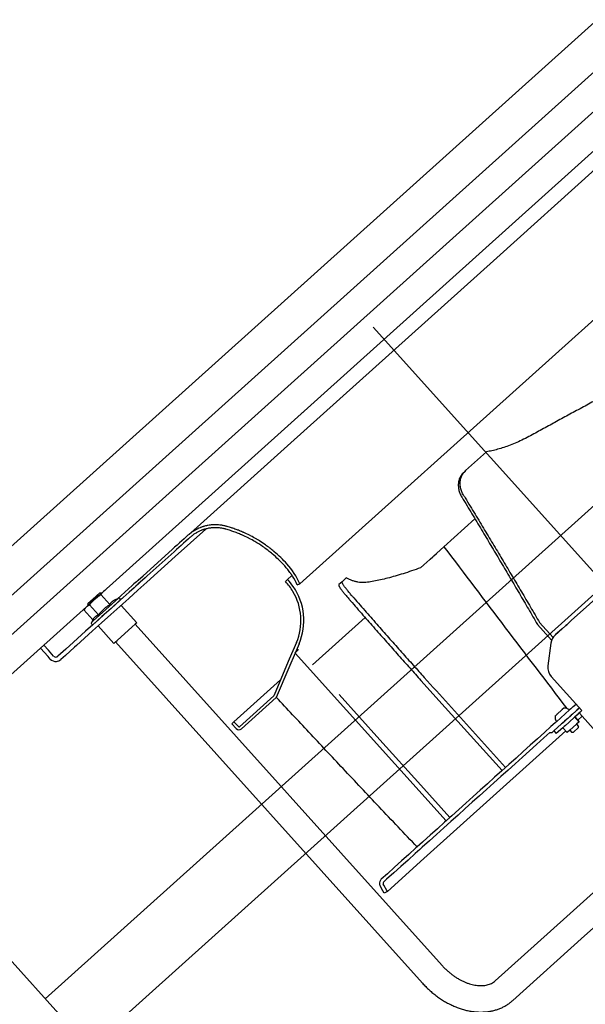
# Model space of a CAD drawing. Header units: millimetres. Extents: x -5775 to 84228, y -103402 to 6925.
# Tile 35 of 42: x 65501 to 65887, y -78313 to -77641. Entities that reach past the tile are written whole.
import ezdxf
from ezdxf.enums import TextEntityAlignment as Align

# ---------------------------------------------------------------- set-up
doc = ezdxf.new("R2010")
doc.units = ezdxf.units.MM
doc.header["$LTSCALE"] = 0.4
doc.layers.add('PI--XREF_Baukörper', color=252, linetype='Continuous', lineweight=18)
doc.layers.add('RLT 1', color=253, linetype='Continuous')
doc.styles.add('Arial', font='arial.ttf', dxfattribs={"width": 0.95, "height": 1.8})

# ---------------------------------------------------------------- blocks, each defined once
blk = doc.blocks.new('RLT1')
at = {"layer": 'RLT 1', "ltscale": 10}
for p, q in [((24568.31, -78867.46), (26107.44, -77483.27)), ((26057.26, -77494.78), (24585.05, -78818.78)), ((26105.94, -77511.52), (24596.55, -78868.96)), ((25364.62, -78205.11), (26134.18, -77513.02)), ((25366.12, -78176.86), (26105.94, -77511.52)), ((25518.44, -78308.86), (26221.09, -77676.94)), ((25548.53, -78342.31), (26251.18, -77710.4)), ((27812.05, -80859.2), (25414.8, -78193.61))]:
    blk.add_line(p, q, dxfattribs=at)
at = {"layer": 'RLT 1'}
for p, q in [((25893.4, -77743.01), (25826.28, -77803.38)), ((25683.59, -77931.69), (25826.28, -77803.38)), ((25863.93, -77871.19), (25921.21, -77819.67)), ((25863.93, -77871.19), (25692.07, -78025.75)), ((25619.64, -77989.21), (25683.59, -77931.69)), ((25805.01, -77948.65), (25819.35, -77935.76)), ((25805.01, -77948.65), (25803.75, -77949.79)), ((25790.26, -78000.51), (25811.36, -77981.54)), ((25627.88, -77988.53), (25607.01, -78007.3)), ((25614.79, -77993.57), (25613.16, -77995.04)), ((25615.71, -77992.74), (25614.79, -77993.57)), ((25616.48, -77992.05), (25618.03, -77990.66)), ((25618.03, -77990.66), (25619.64, -77989.21)), ((25608.26, -77999.44), (25606.63, -78000.91)), ((25609.89, -77997.97), (25608.26, -77999.44)), ((25611.1, -77999.58), (25609.47, -78001.04)), ((25611.52, -77996.51), (25609.89, -77997.97)), ((25612.73, -77998.11), (25611.1, -77999.58)), ((25613.16, -77995.04), (25611.52, -77996.51)), ((25614.36, -77996.65), (25612.73, -77998.11)), ((25615.99, -77995.18), (25614.36, -77996.65)), ((25617.05, -77994.23), (25615.99, -77995.18)), ((25785.48, -78004.81), (25790.26, -78000.51)), ((25585.11, -78020.27), (25605, -78002.37)), ((25607.01, -78007.3), (25587.75, -78024.61)), ((25606.21, -78003.98), (25587.98, -78020.37)), ((25606.63, -78000.91), (25605, -78002.37)), ((25607.84, -78002.51), (25606.21, -78003.98)), ((25609.47, -78001.04), (25607.84, -78002.51)), ((25780.91, -78008.93), (25782.7, -78007.32)), ((25782.7, -78007.32), (25783.32, -78006.75)), ((25783.32, -78006.75), (25785.08, -78005.17)), ((25785.08, -78005.17), (25785.48, -78004.81)), ((25774.21, -78014.95), (25776.44, -78012.95)), ((25776.44, -78012.95), (25780.61, -78009.19)), ((25780.61, -78009.19), (25780.91, -78008.93)), ((25581.73, -78023.3), (25585.11, -78020.27)), ((25587.98, -78020.37), (25586.44, -78021.75)), ((25686.62, -78020.16), (25683.57, -78022.9)), ((25686.64, -78020.14), (25686.62, -78020.16)), ((25877, -78050.94), (25916.47, -78015.45)), ((25916.47, -78015.45), (25877, -78050.94)), ((25877.02, -78050.93), (25916.5, -78015.43)), ((25916.5, -78015.43), (25877.02, -78050.93)), ((25577.64, -78026.98), (25567.63, -78035.98)), ((25578.91, -78025.84), (25577.64, -78026.98)), ((25580.54, -78024.37), (25578.91, -78025.84)), ((25581.8, -78025.93), (25578.98, -78028.47)), ((25580.12, -78027.44), (25578.98, -78028.47)), ((25581.75, -78025.97), (25580.12, -78027.44)), ((25581.73, -78023.3), (25580.54, -78024.37)), ((25587.75, -78024.61), (25581.57, -78030.17)), ((25583.07, -78024.79), (25581.75, -78025.97)), ((25583.07, -78024.79), (25581.8, -78025.93)), ((25586.44, -78021.75), (25583.07, -78024.79)), ((25683.57, -78022.9), (25682.13, -78024.28)), ((25690.26, -78026.59), (25691.24, -78026.13)), ((25691.24, -78026.13), (25692.07, -78025.75)), ((25720.83, -78024.36), (25718.6, -78026.36)), ((25720.83, -78024.36), (25723.63, -78021.84)), ((25547.48, -78039.31), (25554.46, -78033.03)), ((25548.68, -78038.23), (25555.66, -78031.95)), ((25558.04, -78031.16), (25552.25, -78036.37)), ((25554.46, -78033.03), (25555.66, -78031.95)), ((25555.66, -78031.95), (25556.37, -78031.99)), ((25562.47, -78039.97), (25556.36, -78033.17)), ((25556.7, -78032.36), (25556.37, -78031.99)), ((25558.94, -78030.35), (25558.04, -78031.16)), ((25575.62, -78031.49), (25569.44, -78037.05)), ((25581.57, -78030.17), (25575.39, -78035.73)), ((25578.98, -78028.47), (25575.62, -78031.49)), ((25687.27, -78031.07), (25687.27, -78031.04)), ((25546.45, -78041.58), (25552.25, -78036.37)), ((25547.48, -78039.31), (25547.44, -78040.02)), ((25547.78, -78040.39), (25547.44, -78040.02)), ((25547.49, -78039.3), (25548.68, -78038.23)), ((25554.75, -78046.92), (25548.63, -78040.12)), ((25551.11, -78051.18), (25568.33, -78035.7)), ((25569.44, -78037.04), (25563.26, -78042.6)), ((25570.68, -78035.93), (25564.5, -78041.49)), ((25566.34, -78036.5), (25568.33, -78035.7)), ((25575.39, -78035.73), (25569.21, -78041.29)), ((25580.78, -78052.4), (25570.08, -78040.51)), ((25545.55, -78042.39), (25544.77, -78043.6)), ((25550.88, -78050.4), (25544.77, -78043.6)), ((25545.55, -78042.39), (25546.45, -78041.58)), ((25558.32, -78047.05), (25552.13, -78052.61)), ((25563.03, -78046.84), (25556.85, -78052.4)), ((25563.26, -78042.6), (25557.08, -78048.16)), ((25564.5, -78041.49), (25558.32, -78047.05)), ((25569.21, -78041.29), (25563.03, -78046.84)), ((25550.89, -78053.72), (25545.89, -78058.23)), ((25550.88, -78050.4), (25549.88, -78052.29)), ((25551.11, -78051.18), (25549.88, -78052.29)), ((25556.85, -78052.4), (25550.67, -78057.96)), ((25557.08, -78048.16), (25550.9, -78053.72)), ((25565.16, -78066.45), (25554.46, -78054.55)), ((25579.68, -78053.39), (25577.78, -78055.09)), ((25788.96, -78286.14), (25579.66, -78053.41)), ((25580.78, -78052.4), (25579.68, -78053.39)), ((25700.63, -78081.12), (25736.53, -78048.84)), ((25853.95, -78053.52), (25863.67, -78064.33)), ((25855.39, -78052.23), (25864.61, -78062.49)), ((25870.86, -78056.47), (25873.31, -78054.27)), ((25873.16, -78054.4), (25870.86, -78056.47)), ((25870.87, -78056.46), (25873.31, -78054.26)), ((25873.16, -78054.4), (25870.87, -78056.46)), ((25873.31, -78054.26), (25873.16, -78054.4)), ((25873.31, -78054.27), (25873.16, -78054.4)), ((25873.31, -78054.27), (25873.32, -78054.26)), ((25873.32, -78054.26), (25873.31, -78054.27)), ((25873.31, -78054.26), (25873.32, -78054.26)), ((25873.32, -78054.26), (25873.31, -78054.26)), ((25873.32, -78054.26), (25873.91, -78053.72)), ((25873.91, -78053.72), (25873.32, -78054.26)), ((25873.32, -78054.26), (25873.9, -78053.74)), ((25873.9, -78053.74), (25873.32, -78054.26)), ((25873.9, -78053.74), (25875.69, -78052.13)), ((25875.69, -78052.13), (25873.9, -78053.74)), ((25873.91, -78053.72), (25875.7, -78052.12)), ((25875.7, -78052.12), (25873.91, -78053.72)), ((25875.69, -78052.13), (25877, -78050.94)), ((25877, -78050.94), (25875.69, -78052.13)), ((25875.7, -78052.12), (25877.02, -78050.93)), ((25877.02, -78050.93), (25875.7, -78052.12)), ((25545.89, -78058.23), (25537.71, -78065.58)), ((25547.89, -78060.46), (25539.72, -78067.81)), ((25550.67, -78057.96), (25547.89, -78060.46)), ((25577.71, -78055.16), (25567.45, -78064.39)), ((25577.78, -78055.09), (25577.71, -78055.16)), ((25866.06, -78060.78), (25870.86, -78056.47)), ((25866.14, -78060.72), (25866.06, -78060.79)), ((25866.13, -78060.72), (25866.06, -78060.79)), ((25866.07, -78060.78), (25870.87, -78056.46)), ((25870.87, -78056.46), (25866.13, -78060.72)), ((25870.86, -78056.47), (25866.14, -78060.72)), ((25515.19, -78069.7), (25517.42, -78067.69)), ((25520.54, -78071.17), (25517.42, -78067.69)), ((25537.71, -78065.58), (25532.35, -78070.4)), ((25539.72, -78067.81), (25538.31, -78069.08)), ((25565.16, -78066.45), (25566.26, -78065.46)), ((25566.26, -78065.46), (25566.29, -78065.43)), ((25775.58, -78298.17), (25566.28, -78065.44)), ((25566.29, -78065.43), (25567.45, -78064.39)), ((25689.67, -78065.88), (25684.82, -78077.29)), ((25691.51, -78066.67), (25688.78, -78073.08)), ((25863.15, -78066.31), (25861.13, -78081.81)), ((25863.15, -78066.31), (25861.13, -78081.81)), ((25520.31, -78075.4), (25515.19, -78069.7)), ((25524.1, -78075.13), (25520.54, -78071.17)), ((25532.35, -78070.4), (25526.93, -78075.28)), ((25532.13, -78074.64), (25528.93, -78077.51)), ((25538.31, -78069.08), (25532.13, -78074.64)), ((25688.78, -78073.08), (25684.51, -78083.13)), ((25791.69, -78187.52), (25688.78, -78073.08)), ((25688.78, -78073.09), (25688.78, -78073.08)), ((25521.87, -78077.13), (25520.31, -78075.4)), ((25684.82, -78077.29), (25674.86, -78100.72)), ((25684.51, -78083.13), (25675.91, -78103.36)), ((25672.02, -78097.44), (25678.87, -78091.28)), ((25791.07, -78110.07), (25774.57, -78091.72)), ((25863.36, -78089), (25884.31, -78112.29)), ((25863.36, -78089), (25884.31, -78112.29)), ((25672.02, -78097.44), (25647.06, -78119.88)), ((25674.86, -78100.72), (25674.24, -78102.16)), ((25746.61, -78132.25), (25718.79, -78101.32)), ((25650.78, -78123.27), (25674.24, -78102.16)), ((25652.12, -78124.75), (25675.91, -78103.36)), ((25676, -78103.28), (25675.91, -78103.36)), ((25793.36, -78108.01), (25832.15, -78151.14)), ((25878.43, -78109.51), (25880.3, -78107.83)), ((25829.85, -78153.2), (25791.07, -78110.07)), ((25867.24, -78114.87), (25866.48, -78115.55)), ((25875.85, -78111.83), (25866.93, -78119.85)), ((25867.3, -78114.81), (25867.24, -78114.87)), ((25867.5, -78114.64), (25867.3, -78114.81)), ((25867.51, -78114.63), (25867.5, -78114.64)), ((25867.69, -78114.46), (25867.51, -78114.63)), ((25870.41, -78112.02), (25867.69, -78114.46)), ((25870.6, -78111.85), (25870.41, -78112.02)), ((25870.8, -78111.66), (25870.6, -78111.85)), ((25870.87, -78111.61), (25870.8, -78111.66)), ((25872.03, -78110.56), (25870.87, -78111.61)), ((25876.78, -78110.99), (25875.85, -78111.83)), ((25878.43, -78109.51), (25876.78, -78110.99)), ((25877.9, -78114.69), (25876.99, -78115.52)), ((25877.91, -78114.69), (25876.99, -78115.52)), ((25880.16, -78112.66), (25877.9, -78114.69)), ((25880.17, -78112.65), (25877.91, -78114.69)), ((25881.63, -78114.7), (25879.57, -78116.55)), ((25881.63, -78114.7), (25879.58, -78116.55)), ((25880.59, -78112.27), (25880.16, -78112.66)), ((25880.59, -78112.27), (25880.17, -78112.65)), ((25880.79, -78112.1), (25880.59, -78112.27)), ((25880.61, -78112.26), (25880.59, -78112.27)), ((25881.02, -78111.89), (25880.61, -78112.26)), ((25882.64, -78110.44), (25880.79, -78112.1)), ((25882.64, -78110.44), (25881.02, -78111.89)), ((25881.85, -78114.51), (25881.63, -78114.7)), ((25881.83, -78114.52), (25881.63, -78114.7)), ((25883.12, -78113.37), (25881.83, -78114.52)), ((25883.11, -78113.38), (25881.85, -78114.51)), ((25882.62, -78114.15), (25897.56, -78130.77)), ((25882.62, -78114.15), (25897.56, -78130.77)), ((25884.31, -78112.29), (25883.11, -78113.38)), ((25884.31, -78112.29), (25883.12, -78113.37)), ((25645.58, -78121.22), (25647.06, -78119.88)), ((25645.58, -78121.22), (25648.59, -78124.57)), ((25647.06, -78119.88), (25650.07, -78123.23)), ((25866, -78120.69), (25863.21, -78123.2)), ((25870.48, -78121.37), (25865.18, -78126.13)), ((25870.48, -78121.37), (25865.18, -78126.13)), ((25866, -78120.69), (25866.73, -78120.04)), ((25866.08, -78115.91), (25866.48, -78115.55)), ((25866.93, -78119.85), (25866.73, -78120.04)), ((25871.4, -78120.54), (25870.48, -78121.37)), ((25871.13, -78120.78), (25870.48, -78121.37)), ((25871.39, -78120.55), (25871.13, -78120.78)), ((25872.39, -78119.65), (25871.39, -78120.55)), ((25873.73, -78118.45), (25871.4, -78120.54)), ((25872.43, -78119.61), (25872.39, -78119.65)), ((25873.73, -78118.44), (25872.43, -78119.61)), ((25875.4, -78120.3), (25873.07, -78122.4)), ((25875.4, -78120.3), (25873.08, -78122.4)), ((25874.65, -78117.61), (25873.73, -78118.45)), ((25874.65, -78117.62), (25873.73, -78118.44)), ((25876.92, -78115.57), (25874.65, -78117.61)), ((25876.34, -78116.1), (25874.65, -78117.62)), ((25876.33, -78119.47), (25875.4, -78120.3)), ((25876.32, -78119.48), (25875.4, -78120.3)), ((25878.58, -78117.45), (25876.32, -78119.48)), ((25878.6, -78117.43), (25876.33, -78119.47)), ((25876.91, -78115.59), (25876.34, -78116.1)), ((25876.99, -78115.52), (25876.91, -78115.59)), ((25876.99, -78115.52), (25876.92, -78115.57)), ((25880.58, -78121.57), (25878.35, -78123.57)), ((25880.58, -78121.57), (25878.35, -78123.57)), ((25878.66, -78117.38), (25878.58, -78117.45)), ((25878.66, -78117.38), (25878.6, -78117.43)), ((25879.49, -78116.62), (25878.66, -78117.38)), ((25879.49, -78116.62), (25878.66, -78117.38)), ((25879.57, -78116.55), (25879.49, -78116.62)), ((25879.58, -78116.55), (25879.49, -78116.62)), ((25879.49, -78116.62), (25882.44, -78119.9)), ((25882.44, -78119.9), (25879.49, -78116.62)), ((25879.49, -78116.62), (25882.44, -78119.9)), ((25882.44, -78119.9), (25879.49, -78116.62)), ((25882.44, -78119.9), (25880.58, -78121.57)), ((25882.44, -78119.9), (25880.58, -78121.57)), ((25880.58, -78121.57), (25881.98, -78123.13)), ((25884.45, -78116.19), (25881.49, -78118.85)), ((25882.44, -78119.9), (25882.44, -78119.9)), ((25873.31, -78126.2), (25776.61, -78213.17)), ((25858.85, -78127.12), (25853.98, -78131.5)), ((25862.52, -78127.18), (25858.3, -78130.97)), ((25863.21, -78123.2), (25858.85, -78127.12)), ((25862.52, -78127.18), (25863.93, -78127.26)), ((25862.52, -78127.18), (25863.93, -78127.26)), ((25863.93, -78127.26), (25864.91, -78126.38)), ((25864.91, -78126.38), (25865.18, -78126.13)), ((25865.18, -78126.13), (25866.85, -78127.99)), ((25865.18, -78126.13), (25866.85, -78127.99)), ((25871.31, -78123.98), (25866.85, -78127.99)), ((25871.31, -78123.98), (25866.85, -78127.99)), ((25872.15, -78123.23), (25871.31, -78123.98)), ((25872.15, -78123.23), (25871.31, -78123.98)), ((25871.31, -78123.98), (25874.26, -78127.25)), ((25874.26, -78127.25), (25871.31, -78123.98)), ((25871.31, -78123.98), (25874.26, -78127.25)), ((25874.26, -78127.25), (25871.31, -78123.98)), ((25873.07, -78122.4), (25872.15, -78123.23)), ((25873.08, -78122.4), (25872.15, -78123.23)), ((25876.12, -78125.58), (25874.26, -78127.25)), ((25876.12, -78125.58), (25874.26, -78127.25)), ((25878.35, -78123.57), (25876.12, -78125.58)), ((25878.35, -78123.57), (25876.12, -78125.58)), ((25876.12, -78125.58), (25877.52, -78127.14)), ((25878.23, -78127.18), (25877.52, -78127.14)), ((25878.48, -78126.95), (25878.23, -78127.18)), ((25881.94, -78123.84), (25878.48, -78126.95)), ((25881.94, -78123.84), (25881.98, -78123.13)), ((25774.43, -78163.18), (25746.61, -78132.25)), ((25853.98, -78131.5), (25849.1, -78135.89)), ((25858.3, -78130.97), (25853.43, -78135.36)), ((25844.23, -78140.27), (25839.36, -78144.65)), ((25848.56, -78139.74), (25843.69, -78144.12)), ((25849.1, -78135.89), (25844.23, -78140.27)), ((25853.43, -78135.36), (25848.56, -78139.74)), ((25838.81, -78148.5), (25833.94, -78152.88)), ((25839.36, -78144.65), (25834.49, -78149.03)), ((25843.69, -78144.12), (25838.81, -78148.5)), ((25829.61, -78153.41), (25824.74, -78157.79)), ((25833.94, -78152.88), (25829.07, -78157.27)), ((25834.49, -78149.03), (25829.61, -78153.41)), ((25824.2, -78161.65), (25819.32, -78166.03)), ((25824.74, -78157.79), (25819.87, -78162.18)), ((25829.07, -78157.27), (25824.2, -78161.65)), ((25794.25, -78185.22), (25774.43, -78163.18)), ((25815, -78166.56), (25810.13, -78170.94)), ((25819.32, -78166.03), (25814.45, -78170.41)), ((25819.87, -78162.18), (25815, -78166.56)), ((25805.25, -78175.32), (25800.38, -78179.7)), ((25809.58, -78174.79), (25804.71, -78179.18)), ((25810.13, -78170.94), (25805.25, -78175.32)), ((25814.45, -78170.41), (25809.58, -78174.79)), ((25800.38, -78179.7), (25795.51, -78184.09)), ((25804.71, -78179.18), (25799.83, -78183.56)), ((25790.64, -78188.47), (25785.76, -78192.85)), ((25794.96, -78187.94), (25790.09, -78192.32)), ((25791.69, -78187.52), (25790.64, -78188.47)), ((25791.13, -78186.88), (25791.81, -78187.33)), ((25794.25, -78185.22), (25791.69, -78187.52)), ((25791.86, -78187.36), (25791.69, -78187.52)), ((25791.81, -78187.33), (25791.86, -78187.36)), ((25794.25, -78185.22), (25791.86, -78187.36)), ((25795.51, -78184.09), (25794.25, -78185.22)), ((25799.83, -78183.56), (25794.96, -78187.94)), ((25785.76, -78192.85), (25780.89, -78197.23)), ((25790.09, -78192.32), (25785.22, -78196.7)), ((25775.5, -78202.08), (25772.06, -78205.17)), ((25780.34, -78201.09), (25775.47, -78205.47)), ((25776.02, -78201.61), (25775.5, -78202.08)), ((25780.89, -78197.23), (25776.02, -78201.61)), ((25785.22, -78196.7), (25780.34, -78201.09)), ((25771.15, -78206), (25766.27, -78210.38)), ((25773.74, -78207.03), (25770.6, -78209.85)), ((25772.06, -78205.17), (25771.15, -78206)), ((25775.47, -78205.47), (25773.74, -78207.03)), ((25751.7, -78235.57), (25776.61, -78213.17)), ((25761.4, -78214.76), (25756.53, -78219.14)), ((25765.73, -78214.23), (25760.86, -78218.61)), ((25766.27, -78210.38), (25761.4, -78214.76)), ((25770.6, -78209.85), (25765.73, -78214.23)), ((25756.53, -78219.14), (25751.66, -78223.52)), ((25760.86, -78218.61), (25755.98, -78222.99)), ((25751.66, -78223.52), (25747.38, -78227.37)), ((25751.11, -78227.38), (25749.05, -78229.23)), ((25755.98, -78222.99), (25751.11, -78227.38)), ((25886.1, -78266.02), (25930.48, -78226.11)), ((25746.61, -78231.71), (25746.65, -78231.71)), ((25748.64, -78235.25), (25746.67, -78231.84)), ((25749.54, -78236.82), (25748.64, -78235.25)), ((25749.29, -78231.39), (25748.84, -78230.59)), ((25751.33, -78234.92), (25749.29, -78231.39)), ((25751.7, -78235.57), (25749.54, -78236.82)), ((25751.7, -78235.57), (25751.33, -78234.92)), ((25874.06, -78252.64), (25896.73, -78232.25)), ((25874.06, -78252.64), (25825.22, -78296.56)), ((25886.1, -78266.02), (25837.26, -78309.94))]:
    blk.add_line(p, q, dxfattribs=at)
at = {"layer": 'RLT 1', "ltscale": 50}
blk.add_line((26042.95, -78185.47), (25741.99, -77850.82), dxfattribs=at)
at = {"layer": 'RLT 1'}
for centre, radius, start, end in [((25812.33, -77956.79), 10.95, 131.95813, 140.78577), ((25634.44, -78013.56), 28, 111.02013, 111.91547), ((25634.44, -78013.56), 28, 108.79772, 111.02013), ((25634.44, -78013.56), 28, 107.24408, 108.79772), ((25634.44, -78013.56), 28, 105.43165, 107.24408), ((25634.44, -78013.56), 28, 102.33459, 105.43165), ((25634.44, -78013.56), 28, 100.5174, 102.33459), ((25634.44, -78013.56), 28, 97.43492, 100.5174), ((25634.44, -78013.56), 28, 97.21357, 97.43492), ((25634.44, -78013.56), 28, 94.55731, 97.21357), ((25634.44, -78013.56), 28, 91.96183, 94.55731), ((25634.44, -78013.56), 28, 89.03923, 91.96183), ((25634.44, -78013.56), 28, 86.45177, 89.03923), ((25634.44, -78013.56), 28, 85.62943, 86.45177), ((25634.44, -78013.56), 28, 82.24588, 85.62943), ((25634.44, -78013.56), 28, 80.06516, 82.24588), ((25634.44, -78013.56), 28, 75.65985, 80.06516), ((25634.44, -78013.56), 28, 74.04529, 75.65985), ((25618.08, -78070.77), 87.5, 73.80808, 74.04529), ((25618.08, -78070.77), 87.5, 71.79249, 73.80808), ((25634.44, -78013.56), 28, 130.0131, 131.966), ((25634.44, -78013.56), 28, 125.52628, 130.0131), ((25634.44, -78013.56), 26, 130.25104, 131.966), ((25634.44, -78013.56), 26, 125.4182, 130.25104), ((25634.44, -78013.56), 28, 121.07102, 125.52628), ((25634.44, -78013.56), 26, 120.62119, 125.4182), ((25634.44, -78013.56), 28, 120.38186, 121.07102), ((25634.44, -78013.56), 28, 120.1886, 120.38186), ((25634.44, -78013.56), 28, 116.51324, 120.1886), ((25634.44, -78013.56), 26, 120.38186, 120.62119), ((25634.44, -78013.56), 26, 115.69474, 120.38186), ((25634.44, -78013.56), 28, 115.61583, 116.51324), ((25634.44, -78013.56), 28, 111.91547, 115.61583), ((25634.44, -78013.56), 26, 111.71009, 115.69474), ((25634.44, -78013.56), 26, 110.74633, 111.71009), ((25634.44, -78013.56), 26, 108.79772, 110.74633), ((25634.44, -78013.56), 26, 107.56879, 108.79772), ((25634.44, -78013.56), 26, 105.61802, 107.56879), ((25634.44, -78013.56), 26, 100.32626, 105.61802), ((25634.44, -78013.56), 26, 94.79799, 100.32626), ((25634.44, -78013.56), 26, 92.00339, 94.79799), ((25634.44, -78013.56), 26, 88.85622, 92.00339), ((25634.44, -78013.56), 26, 85.62943, 88.85622), ((25634.44, -78013.56), 26, 82.42858, 85.62943), ((25634.44, -78013.56), 26, 80.08042, 82.42858), ((25634.44, -78013.56), 26, 75.33434, 80.08042), ((25634.44, -78013.56), 26, 74.04529, 75.33434), ((25618.08, -78070.77), 85.5, 71.83388, 74.04529), ((25618.08, -78070.77), 85.5, 71.2027, 71.83388), ((25618.08, -78070.77), 87.5, 71.17577, 71.79249), ((25618.08, -78070.77), 85.5, 69.14888, 71.2027), ((25618.08, -78070.77), 87.5, 69.16891, 71.17577), ((25618.08, -78070.77), 85.5, 68.51985, 69.14888), ((25618.08, -78070.77), 87.5, 68.55424, 69.16891), ((25618.08, -78070.77), 85.5, 66.47078, 68.51985), ((25618.08, -78070.77), 87.5, 66.55196, 68.55424), ((25618.08, -78070.77), 85.5, 66.02547, 66.47078), ((25618.08, -78070.77), 85.5, 63.14227, 66.02547), ((25618.08, -78070.77), 87.5, 66.02547, 66.55196), ((25618.08, -78070.77), 87.5, 65.91279, 66.02547), ((25618.08, -78070.77), 87.5, 63.11652, 65.91279), ((25618.08, -78070.77), 87.5, 62.53171, 63.11652), ((25618.08, -78070.77), 87.5, 59.73078, 62.53171), ((25618.08, -78070.77), 85.5, 62.54378, 63.14227), ((25618.08, -78070.77), 85.5, 59.67739, 62.54378), ((25618.08, -78070.77), 85.5, 55.42509, 59.67739), ((25618.08, -78070.77), 87.5, 59.14703, 59.73078), ((25618.08, -78070.77), 87.5, 58.00565, 59.14703), ((25618.08, -78070.77), 87.5, 54.77154, 58.00565), ((25618.08, -78070.77), 85.5, 50.41875, 55.42509), ((25618.08, -78070.77), 87.5, 49.98582, 54.77154), ((42117.27, -65697.15), 20443.68, 217.000177, 217.388432), ((25618.08, -78070.77), 85.5, 49.98582, 50.41875), ((25618.08, -78070.77), 85.5, 41.966, 49.98582), ((25618.08, -78070.77), 87.5, 49.79151, 49.98582), ((25618.08, -78070.77), 87.5, 41.966, 49.79151), ((25642.25, -78049.04), 53, 38.48441, 41.966), ((25642.25, -78049.04), 53, 38.48215, 41.966), ((25642.25, -78049.04), 55, 25.05361, 41.966), ((25642.25, -78049.04), 53, 34.96886, 38.48441), ((25642.25, -78049.04), 53, 34.96784, 38.48215), ((25642.25, -78049.04), 53, 34.4509, 34.96886), ((25642.25, -78049.04), 53, 34.44854, 34.96784), ((25642.25, -78049.04), 53, 33.5098, 34.4509), ((25642.25, -78049.04), 53, 32.57107, 34.44854), ((25642.25, -78049.04), 53, 32.56871, 33.5098), ((25642.25, -78049.04), 53, 25.05361, 32.57107), ((25642.25, -78049.04), 53, 25.05361, 32.56871), ((25654.24, -78050.82), 38.5, 30.88317, 43.58717), ((25654.24, -78050.82), 40.5, 34.9035, 43.58717), ((25654.24, -78050.82), 40.5, 34.70435, 34.9035), ((25654.24, -78050.82), 38.5, 336.966, 30.88317), ((25654.24, -78050.82), 40.5, 336.966, 34.70435), ((25568.66, -78036.53), 0.9, 311.966, 111.966), ((25550.67, -78052.71), 0.9, 151.966, 311.966), ((25872.08, -78067.48), 9, 131.966, 172.54257), ((25872.08, -78067.48), 9, 131.966, 172.54257), ((24562.21, -77066.04), 1511.06, 318.20629, 318.33733), ((25525.59, -78073.79), 5, 221.966, 274.96926), ((25525.59, -78073.79), 2, 221.966, 284.966), ((25525.59, -78073.79), 5, 274.96926, 311.966), ((25525.59, -78073.79), 2, 284.966, 287.35166), ((25525.59, -78073.79), 2, 287.35166, 311.966), ((25870.05, -78082.98), 9, 172.54257, 221.966), ((25870.05, -78082.98), 9, 172.54257, 221.966), ((28421.9, -75711.35), 3557.13, 221.96037, 222.35805), ((25872.17, -78116.56), 6, 52.08194, 91.33982), ((25882.06, -78114.65), 0.75, 41.966, 61.60034), ((25882.06, -78114.65), 0.75, 41.966, 61.60034), ((25872.03, -78116.69), 6, 172.59217, 211.85006), ((25650.45, -78122.89), 2.5, 221.966, 311.966), ((25650.45, -78122.89), 0.5, 221.966, 311.966), ((25749.79, -78230.04), 3.6, 143.11615, 207.65968), ((25749.79, -78230.04), 3.6, 131.966, 143.11615), ((25749.79, -78230.04), 3.6, 207.65968, 209.966), ((25749.79, -78230.04), 1.1, 131.966, 209.966)]:
    blk.add_arc(centre, radius, start, end, dxfattribs=at)
for points, start_tangent, end_tangent in [([(25904.5, -77894.72), (25903.78, -77895.12), (25894.5, -77900.16), (25885.28, -77905.18), (25876.12, -77910.16), (25867.05, -77915.1), (25858.09, -77919.98), (25849.26, -77924.8)], (-0.878422, -0.477886), (-0.877698, -0.479214)), ([(25849.26, -77924.8), (25844.53, -77927.25), (25839.89, -77929.41), (25835.37, -77931.27), (25831.01, -77932.83), (25826.85, -77934.09), (25822.95, -77935.06), (25819.35, -77935.76)], (-0.877867, -0.478905), (-0.986876, -0.161481)), ([(25803.75, -77949.79), (25802.88, -77950.66), (25802.12, -77951.62), (25801.47, -77952.67), (25800.93, -77953.78), (25800.51, -77954.97), (25800.22, -77956.21), (25800.05, -77957.48), (25800.02, -77958.79), (25800.1, -77960.12), (25800.32, -77961.46), (25800.66, -77962.78), (25801.12, -77964.1), (25801.7, -77965.39), (25802.38, -77966.63)], (-0.743542, -0.668689), (0.517051, -0.855955)), ([(25803.66, -77965.53), (25802.98, -77964.28), (25802.39, -77962.99), (25801.93, -77961.67), (25801.59, -77960.34), (25801.37, -77959.01), (25801.28, -77957.67), (25801.32, -77956.36), (25801.48, -77955.08), (25801.77, -77953.84), (25802.19, -77952.65), (25802.73, -77951.54), (25803.38, -77950.49), (25803.85, -77949.87)], (-0.518888, 0.854842), (0.63221, 0.774797)), ([(25802.38, -77966.63), (25803.41, -77968.33), (25810.18, -77979.56), (25816.66, -77990.37), (25822.98, -78000.93), (25829.22, -78011.41), (25835.44, -78021.92), (25841.65, -78032.46), (25847.83, -78043), (25853.95, -78053.52)], (0.51705, -0.855955), (0.501813, -0.864976)), ([(25803.66, -77965.53), (25804.67, -77967.19), (25811.46, -77978.4), (25817.97, -77989.19), (25824.3, -77999.73), (25830.57, -78010.2), (25836.81, -78020.69), (25843.05, -78031.21), (25849.24, -78041.73), (25855.39, -78052.23)], (0.518887, -0.854843), (0.503838, -0.863798)), ([(25774.21, -78014.95), (25768.19, -78017.05), (25762.45, -78018.92), (25756.98, -78020.56), (25751.8, -78021.97), (25746.92, -78023.14), (25742.34, -78024.08), (25738.09, -78024.78)], (-0.940906, -0.338667), (-0.989924, -0.141603)), ([(25718.6, -78026.36), (25718.52, -78026.53), (25718.53, -78026.8), (25718.64, -78027.16), (25718.85, -78027.6), (25719.15, -78028.14), (25719.54, -78028.76), (25720.02, -78029.46), (25720.58, -78030.23), (25721.22, -78031.06), (25721.93, -78031.96), (25722.69, -78032.9), (25723.52, -78033.89), (25724.39, -78034.91), (25725.29, -78035.96)], (-0.743542, -0.668689), (0.65637, -0.754439)), ([(25727.54, -78033.99), (25726.63, -78032.94), (25725.76, -78031.91), (25724.93, -78030.92), (25724.17, -78029.97), (25723.46, -78029.08), (25722.81, -78028.24), (25722.25, -78027.47), (25721.77, -78026.77), (25721.38, -78026.15), (25721.07, -78025.61), (25720.87, -78025.16), (25720.76, -78024.79), (25720.75, -78024.53), (25720.83, -78024.36)], (-0.65652, 0.754309), (0.743542, 0.668689)), ([(25738.09, -78024.78), (25735.87, -78024.97), (25733.69, -78024.92), (25731.53, -78024.65), (25729.44, -78024.17), (25727.4, -78023.52), (25725.46, -78022.74), (25723.63, -78021.84)], (-0.990026, -0.140883), (-0.885438, 0.464758)), ([(25552.25, -78036.37), (25552.73, -78035.94), (25553.22, -78035.52), (25553.72, -78035.11), (25554.23, -78034.72), (25554.75, -78034.32), (25555.27, -78033.94), (25555.81, -78033.56), (25556.36, -78033.17)], (0.743542, 0.668689), (0.825751, 0.564034)), ([(25556.36, -78033.17), (25556.55, -78032.89), (25556.74, -78032.61), (25556.94, -78032.35), (25557.14, -78032.09), (25557.36, -78031.85), (25557.58, -78031.61), (25557.8, -78031.38), (25558.04, -78031.16)], (0.545137, 0.838347), (0.743542, 0.668689)), ([(25727.54, -78033.99), (25728.8, -78035.43), (25737.27, -78045.13), (25745.43, -78054.43), (25753.41, -78063.49), (25761.35, -78072.44), (25769.33, -78081.38), (25776.79, -78089.71)], (0.656519, -0.75431), (0.668683, -0.743548)), ([(25546.45, -78041.58), (25546.69, -78041.37), (25546.95, -78041.17), (25547.21, -78040.97), (25547.48, -78040.79), (25547.75, -78040.62), (25548.03, -78040.45), (25548.33, -78040.28), (25548.63, -78040.12)], (0.743542, 0.668689), (0.891276, 0.453462)), ([(25548.63, -78040.12), (25549.07, -78039.61), (25549.51, -78039.12), (25549.95, -78038.64), (25550.39, -78038.17), (25550.84, -78037.71), (25551.3, -78037.25), (25551.77, -78036.81), (25552.25, -78036.37)], (0.648163, 0.761501), (0.743542, 0.668689)), ([(25554.75, -78046.92), (25555.17, -78046.39), (25555.59, -78045.87), (25556.01, -78045.38), (25556.45, -78044.89), (25556.89, -78044.42), (25557.34, -78043.96), (25557.8, -78043.51), (25558.27, -78043.07), (25558.76, -78042.65), (25559.25, -78042.23), (25559.76, -78041.84), (25560.28, -78041.45), (25560.8, -78041.07), (25561.34, -78040.7), (25561.9, -78040.34), (25562.47, -78039.97)], (0.611802, 0.791011), (0.851252, 0.524757)), ([(25562.47, -78039.97), (25562.65, -78039.66), (25562.82, -78039.37), (25563.01, -78039.09), (25563.2, -78038.82), (25563.4, -78038.56), (25563.61, -78038.32), (25563.83, -78038.08), (25564.07, -78037.86), (25564.31, -78037.65), (25564.57, -78037.45), (25564.84, -78037.27), (25565.11, -78037.1), (25565.4, -78036.94), (25565.7, -78036.78), (25566.01, -78036.64), (25566.34, -78036.5)], (0.469995, 0.882669), (0.927406, 0.374056)), ([(25725.29, -78035.96), (25726.57, -78037.43), (25735.04, -78047.13), (25743.2, -78056.43), (25751.18, -78065.49), (25759.12, -78074.45), (25767.1, -78083.39), (25774.57, -78091.72)], (0.656369, -0.75444), (0.668685, -0.743546)), ([(25544.77, -78043.6), (25544.96, -78043.31), (25545.15, -78043.04), (25545.35, -78042.77), (25545.55, -78042.52), (25545.77, -78042.27), (25545.98, -78042.03), (25546.21, -78041.8), (25546.45, -78041.58)], (0.545137, 0.838347), (0.743542, 0.668689)), ([(25552.48, -78048.28), (25552.72, -78048.07), (25552.98, -78047.88), (25553.25, -78047.69), (25553.53, -78047.52), (25553.82, -78047.36), (25554.11, -78047.2), (25554.42, -78047.06), (25554.75, -78046.92)], (0.743542, 0.668689), (0.927406, 0.374056)), ([(25550.88, -78050.4), (25551.05, -78050.09), (25551.23, -78049.8), (25551.41, -78049.52), (25551.6, -78049.25), (25551.81, -78048.99), (25552.02, -78048.74), (25552.24, -78048.51), (25552.48, -78048.28)], (0.469995, 0.882669), (0.743542, 0.668689)), ([(25771.92, -78205.3), (25746.06, -78177.97), (25721.49, -78151.88), (25698.15, -78126.99), (25676, -78103.28)], (-0.688083, 0.725632), (-0.681807, 0.731532)), ([(25788.96, -78286.14), (25790.62, -78287.89), (25792.35, -78289.55), (25794.15, -78291.11), (25796.01, -78292.56), (25797.9, -78293.9), (25799.83, -78295.11), (25801.78, -78296.19), (25803.73, -78297.14), (25805.67, -78297.95), (25807.59, -78298.61), (25809.48, -78299.14), (25811.33, -78299.53), (25813.13, -78299.78), (25814.87, -78299.89), (25816.55, -78299.86), (25818.17, -78299.7), (25819.72, -78299.39), (25821.22, -78298.94), (25822.63, -78298.33), (25823.97, -78297.54), (25825.22, -78296.56)], (0.668689, -0.743542), (0.743542, 0.668689)), ([(25775.58, -78298.17), (25777.84, -78300.57), (25780.22, -78302.85), (25782.7, -78305), (25785.27, -78307.01), (25787.93, -78308.88), (25790.65, -78310.59), (25793.43, -78312.14), (25796.27, -78313.52), (25799.14, -78314.72), (25802.02, -78315.73), (25804.93, -78316.56), (25807.82, -78317.19), (25810.69, -78317.62), (25813.53, -78317.85), (25816.31, -78317.88), (25819.02, -78317.72), (25821.67, -78317.37), (25824.22, -78316.82), (25826.66, -78316.1), (25829.02, -78315.2), (25831.26, -78314.13), (25833.38, -78312.89), (25835.39, -78311.49), (25837.26, -78309.94)], (0.668689, -0.743542), (0.743542, 0.668689))]:
    blk.add_spline(points, degree=3, dxfattribs=dict(at, start_tangent=start_tangent, end_tangent=end_tangent))
at = {"layer": 'RLT 1', "ltscale": 10, "style": 'Arial'}
blk.add_attdef('TYP', text='', height=40, rotation=311.966, dxfattribs=at).set_placement((27302.25, -79589.47), align=Align.MIDDLE_CENTER)

msp = doc.modelspace()

# ---------------------------------------------------------------- block references
at = {"layer": 'PI--XREF_Baukörper'}
msp.add_blockref('RLT1', (40000, 0), dxfattribs=at)

doc.saveas('drawing.dxf')
